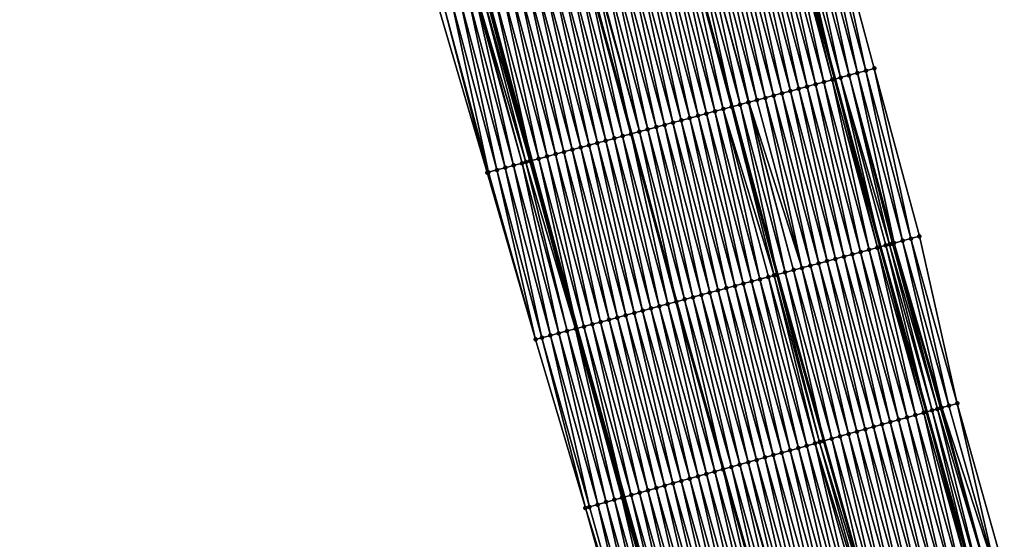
# Model space of a CAD drawing. Header units: feet. Extents: x 2010743 to 2022806, y 818705 to 837694.
# Tile 248 of 256: x 2011627 to 2011741, y 826744 to 826804. Entities that reach past the tile are written whole.
import ezdxf

# ---------------------------------------------------------------- set-up
doc = ezdxf.new("R2010")
doc.units = ezdxf.units.FT
doc.header["$MEASUREMENT"] = 0
for name, color, linetype, lineweight in [('EP_Travel Lane', 172, 'Continuous', 53), ('Road Shots', 141, 'Continuous', 100), ('STRIPING', 60, 'Continuous', 53)]:
    doc.layers.add(name, color=color, linetype=linetype, lineweight=lineweight)
doc.layers.add('I-77-MM17-21_NB-Surface-Border', color=7, linetype='Continuous')
doc.layers.add('I-77-MM17-21_NB-Surface-TIN', color=7, linetype='Continuous')

msp = doc.modelspace()

# ---------------------------------------------------------------- linework, layer by layer
at = {"layer": 'EP_Travel Lane'}
for points in [[(2011629.94, 827185.01, 307.61), (2011633.74, 827165.37, 307.69), (2011637.66, 827146.16, 307.79), (2011641.8, 827126.59, 307.88), (2011645.95, 827107.03, 307.95), (2011650.09, 827087.46, 308.01), (2011654.34, 827068.21, 308.07), (2011658.75, 827048.7, 308.17), (2011663.17, 827029.19, 308.3), (2011667.58, 827009.68, 308.41), (2011672.07, 826990.5, 308.54), (2011676.72, 826971.05, 308.69), (2011681.37, 826951.6, 308.81), (2011686.03, 826932.15, 308.94), (2011690.77, 826913.03, 309.07), (2011695.68, 826893.65, 309.21), (2011700.6, 826874.26, 309.3), (2011705.52, 826854.87, 309.43), (2011710.61, 826835.87, 309.57), (2011715.81, 826816.56, 309.72), (2011721, 826797.24, 309.9), (2011726.2, 826777.93, 310.08), (2011731.54, 826758.93, 310.23), (2011736.96, 826739.68, 310.43)], [(2011632.29, 827001.75, 309.82), (2011636.89, 826982.09, 309.95), (2011641.54, 826962.64, 310.07), (2011646.2, 826943.19, 310.18), (2011650.85, 826923.74, 310.3), (2011655.71, 826904.15, 310.45), (2011660.63, 826884.77, 310.59), (2011665.54, 826865.38, 310.73), (2011670.46, 826845.99, 310.89), (2011675.68, 826826.48, 311.01), (2011680.88, 826807.17, 311.16), (2011686.07, 826787.86, 311.32), (2011691.27, 826768.54, 311.48), (2011696.72, 826749.13, 311.62), (2011702.14, 826729.88, 311.83)]]:
    msp.add_polyline3d(points, dxfattribs=at)
at = {"layer": 'I-77-MM17-21_NB-Surface-Border', "color": 3, "linetype": 'Continuous', "lineweight": -3}
for points in [[(2011634.61, 827185.91, 307.44), (2011638.41, 827166.28, 307.5), (2011643.3, 827147.35, 307.57), (2011647.44, 827127.79, 307.65), (2011651.59, 827108.22, 307.73), (2011655.73, 827088.65, 307.83), (2011659.95, 827069.47, 307.93), (2011663.37, 827049.74, 308.04), (2011667.76, 827030.22, 308.13), (2011670.2, 827010.27, 308.3), (2011675.64, 826991.36, 308.42), (2011680.3, 826971.91, 308.56), (2011685.93, 826952.69, 308.62), (2011690.58, 826933.24, 308.74), (2011695.31, 826914.18, 308.85), (2011701.2, 826895.04, 308.97), (2011706.11, 826875.66, 309.06), (2011711.03, 826856.27, 309.2), (2011716.1, 826837.34, 309.37), (2011720.33, 826817.77, 309.54), (2011725.53, 826798.46, 309.73), (2011730.72, 826779.15, 309.93), (2011735.08, 826759.92, 310.12), (2011740.5, 826740.68, 310.33)], [(2011697.64, 826728.62, 312.03), (2011692.26, 826747.88, 311.82), (2011686.54, 826767.27, 311.69), (2011680.97, 826786.48, 311.53), (2011675.31, 826805.67, 311.4), (2011670.05, 826824.97, 311.27), (2011664.92, 826844.59, 311.15), (2011659.98, 826863.97, 311.01), (2011655.05, 826883.35, 310.87), (2011650.13, 826902.74, 310.72), (2011645.48, 826922.46, 310.56), (2011640.65, 826941.87, 310.4), (2011636.04, 826961.33, 310.27), (2011631.3, 826980.76, 310.15), (2011627.13, 827000.59, 310)]]:
    msp.add_polyline3d(points, dxfattribs=at)
at = {"layer": 'I-77-MM17-21_NB-Surface-TIN', "color": 128, "linetype": 'Continuous', "lineweight": -3}
for points in [[(2011724.56, 826798.2, 309.77), (2011720.33, 826817.77, 309.54), (2011719.36, 826817.51, 309.58)], [(2011724.56, 826798.2, 309.77), (2011725.53, 826798.46, 309.73), (2011720.33, 826817.77, 309.54)], [(2011720.7, 826797.16, 309.91), (2011715.81, 826816.56, 309.72), (2011715.5, 826816.47, 309.73)], [(2011716.47, 826816.73, 309.7), (2011715.81, 826816.56, 309.72), (2011721, 826797.24, 309.9)], [(2011720.7, 826797.16, 309.91), (2011721, 826797.24, 309.9), (2011715.81, 826816.56, 309.72)], [(2011721.66, 826797.42, 309.88), (2011717.43, 826816.99, 309.67), (2011716.47, 826816.73, 309.7)], [(2011721.66, 826797.42, 309.88), (2011716.47, 826816.73, 309.7), (2011721, 826797.24, 309.9)], [(2011722.63, 826797.68, 309.84), (2011718.4, 826817.25, 309.63), (2011717.43, 826816.99, 309.67)], [(2011721.66, 826797.42, 309.88), (2011722.63, 826797.68, 309.84), (2011717.43, 826816.99, 309.67)], [(2011723.59, 826797.94, 309.81), (2011719.36, 826817.51, 309.58), (2011718.4, 826817.25, 309.63)], [(2011722.63, 826797.68, 309.84), (2011723.59, 826797.94, 309.81), (2011718.4, 826817.25, 309.63)], [(2011723.59, 826797.94, 309.81), (2011724.56, 826798.2, 309.77), (2011719.36, 826817.51, 309.58)], [(2011715.87, 826795.86, 310.1), (2011711.64, 826815.44, 309.9), (2011710.67, 826815.18, 309.93)], [(2011716.83, 826796.12, 310.07), (2011712.6, 826815.69, 309.86), (2011711.64, 826815.44, 309.9)], [(2011715.87, 826795.86, 310.1), (2011716.83, 826796.12, 310.07), (2011711.64, 826815.44, 309.9)], [(2011717.8, 826796.38, 310.03), (2011713.57, 826815.95, 309.82), (2011712.6, 826815.69, 309.86)], [(2011716.83, 826796.12, 310.07), (2011717.8, 826796.38, 310.03), (2011712.6, 826815.69, 309.86)], [(2011718.77, 826796.64, 309.99), (2011714.54, 826816.21, 309.78), (2011713.57, 826815.95, 309.82)], [(2011717.8, 826796.38, 310.03), (2011718.77, 826796.64, 309.99), (2011713.57, 826815.95, 309.82)], [(2011719.73, 826796.9, 309.95), (2011715.5, 826816.47, 309.73), (2011714.54, 826816.21, 309.78)], [(2011718.77, 826796.64, 309.99), (2011719.73, 826796.9, 309.95), (2011714.54, 826816.21, 309.78)], [(2011719.73, 826796.9, 309.95), (2011720.7, 826797.16, 309.91), (2011715.5, 826816.47, 309.73)], [(2011712.01, 826794.82, 310.25), (2011707.78, 826814.4, 310.05), (2011706.81, 826814.14, 310.09)], [(2011712.97, 826795.08, 310.21), (2011708.74, 826814.66, 310.01), (2011707.78, 826814.4, 310.05)], [(2011712.01, 826794.82, 310.25), (2011712.97, 826795.08, 310.21), (2011707.78, 826814.4, 310.05)], [(2011713.94, 826795.34, 310.17), (2011709.71, 826814.92, 309.97), (2011708.74, 826814.66, 310.01)], [(2011712.97, 826795.08, 310.21), (2011713.94, 826795.34, 310.17), (2011708.74, 826814.66, 310.01)], [(2011714.9, 826795.6, 310.14), (2011710.67, 826815.18, 309.93), (2011709.71, 826814.92, 309.97)], [(2011713.94, 826795.34, 310.17), (2011714.9, 826795.6, 310.14), (2011709.71, 826814.92, 309.97)], [(2011714.9, 826795.6, 310.14), (2011715.87, 826795.86, 310.1), (2011710.67, 826815.18, 309.93)], [(2011707.18, 826793.53, 310.45), (2011702.95, 826813.1, 310.26), (2011701.98, 826812.84, 310.3)], [(2011708.14, 826793.79, 310.41), (2011703.91, 826813.36, 310.22), (2011702.95, 826813.1, 310.26)], [(2011707.18, 826793.53, 310.45), (2011708.14, 826793.79, 310.41), (2011702.95, 826813.1, 310.26)], [(2011709.11, 826794.05, 310.37), (2011703.95, 826813.37, 310.21), (2011703.91, 826813.36, 310.22)], [(2011708.14, 826793.79, 310.41), (2011709.11, 826794.05, 310.37), (2011703.91, 826813.36, 310.22)], [(2011704.88, 826813.62, 310.18), (2011703.95, 826813.37, 310.21), (2011709.15, 826794.06, 310.37)], [(2011709.11, 826794.05, 310.37), (2011709.15, 826794.06, 310.37), (2011703.95, 826813.37, 310.21)], [(2011710.07, 826794.31, 310.33), (2011705.84, 826813.88, 310.13), (2011704.88, 826813.62, 310.18)], [(2011710.07, 826794.31, 310.33), (2011704.88, 826813.62, 310.18), (2011709.15, 826794.06, 310.37)], [(2011711.08, 826794.58, 310.29), (2011706.81, 826814.14, 310.09), (2011705.84, 826813.88, 310.13)], [(2011710.07, 826794.31, 310.33), (2011711.04, 826794.57, 310.29), (2011705.84, 826813.88, 310.13)], [(2011711.04, 826794.57, 310.29), (2011711.08, 826794.58, 310.29), (2011705.84, 826813.88, 310.13)], [(2011711.08, 826794.58, 310.29), (2011712.01, 826794.82, 310.25), (2011706.81, 826814.14, 310.09)], [(2011703.31, 826792.49, 310.61), (2011699.08, 826812.06, 310.42), (2011698.12, 826811.8, 310.46)], [(2011704.28, 826792.75, 310.57), (2011700.05, 826812.32, 310.38), (2011699.08, 826812.06, 310.42)], [(2011703.31, 826792.49, 310.61), (2011704.28, 826792.75, 310.57), (2011699.08, 826812.06, 310.42)], [(2011705.25, 826793.01, 310.53), (2011701.02, 826812.58, 310.34), (2011700.05, 826812.32, 310.38)], [(2011704.28, 826792.75, 310.57), (2011705.25, 826793.01, 310.53), (2011700.05, 826812.32, 310.38)], [(2011706.21, 826793.27, 310.49), (2011701.98, 826812.84, 310.3), (2011701.02, 826812.58, 310.34)], [(2011705.25, 826793.01, 310.53), (2011706.21, 826793.27, 310.49), (2011701.02, 826812.58, 310.34)], [(2011706.21, 826793.27, 310.49), (2011707.18, 826793.53, 310.45), (2011701.98, 826812.84, 310.3)], [(2011699.45, 826791.45, 310.77), (2011695.22, 826811.02, 310.58), (2011694.26, 826810.76, 310.62)], [(2011700.42, 826791.71, 310.72), (2011696.19, 826811.28, 310.54), (2011695.22, 826811.02, 310.58)], [(2011699.45, 826791.45, 310.77), (2011700.42, 826791.71, 310.72), (2011695.22, 826811.02, 310.58)], [(2011701.38, 826791.97, 310.68), (2011697.15, 826811.54, 310.5), (2011696.19, 826811.28, 310.54)], [(2011700.42, 826791.71, 310.72), (2011701.38, 826791.97, 310.68), (2011696.19, 826811.28, 310.54)], [(2011702.35, 826792.23, 310.65), (2011698.12, 826811.8, 310.46), (2011697.15, 826811.54, 310.5)], [(2011701.38, 826791.97, 310.68), (2011702.35, 826792.23, 310.65), (2011697.15, 826811.54, 310.5)], [(2011702.35, 826792.23, 310.65), (2011703.31, 826792.49, 310.61), (2011698.12, 826811.8, 310.46)], [(2011694.62, 826790.15, 310.97), (2011690.39, 826809.73, 310.78), (2011689.43, 826809.47, 310.82)], [(2011695.59, 826790.41, 310.93), (2011691.36, 826809.98, 310.74), (2011690.39, 826809.73, 310.78)], [(2011694.62, 826790.15, 310.97), (2011695.59, 826790.41, 310.93), (2011690.39, 826809.73, 310.78)], [(2011696.55, 826790.67, 310.9), (2011692.32, 826810.24, 310.7), (2011691.36, 826809.98, 310.74)], [(2011695.59, 826790.41, 310.93), (2011696.55, 826790.67, 310.9), (2011691.36, 826809.98, 310.74)], [(2011693.16, 826810.47, 310.68), (2011692.32, 826810.24, 310.7), (2011697.52, 826790.93, 310.86)], [(2011696.55, 826790.67, 310.9), (2011697.52, 826790.93, 310.86), (2011692.32, 826810.24, 310.7)], [(2011698.49, 826791.19, 310.82), (2011693.29, 826810.5, 310.67), (2011693.16, 826810.47, 310.68)], [(2011698.49, 826791.19, 310.82), (2011693.16, 826810.47, 310.68), (2011697.52, 826790.93, 310.86)], [(2011698.49, 826791.19, 310.82), (2011694.26, 826810.76, 310.62), (2011693.29, 826810.5, 310.67)], [(2011698.49, 826791.19, 310.82), (2011699.45, 826791.45, 310.77), (2011694.26, 826810.76, 310.62)], [(2011690.76, 826789.12, 311.13), (2011686.53, 826808.69, 310.94), (2011685.56, 826808.43, 310.98)], [(2011691.73, 826789.37, 311.09), (2011687.5, 826808.95, 310.9), (2011686.53, 826808.69, 310.94)], [(2011690.76, 826789.12, 311.13), (2011691.73, 826789.37, 311.09), (2011686.53, 826808.69, 310.94)], [(2011692.69, 826789.63, 311.05), (2011688.46, 826809.21, 310.86), (2011687.5, 826808.95, 310.9)], [(2011691.73, 826789.37, 311.09), (2011692.69, 826789.63, 311.05), (2011687.5, 826808.95, 310.9)], [(2011693.66, 826789.89, 311.02), (2011689.43, 826809.47, 310.82), (2011688.46, 826809.21, 310.86)], [(2011692.69, 826789.63, 311.05), (2011693.66, 826789.89, 311.02), (2011688.46, 826809.21, 310.86)], [(2011693.66, 826789.89, 311.02), (2011694.62, 826790.15, 310.97), (2011689.43, 826809.47, 310.82)], [(2011686.9, 826788.08, 311.29), (2011682.67, 826807.65, 311.1), (2011681.7, 826807.39, 311.13)], [(2011687.86, 826788.34, 311.25), (2011683.63, 826807.91, 311.06), (2011682.67, 826807.65, 311.1)], [(2011686.9, 826788.08, 311.29), (2011687.86, 826788.34, 311.25), (2011682.67, 826807.65, 311.1)], [(2011688.83, 826788.6, 311.21), (2011684.6, 826808.17, 311.02), (2011683.63, 826807.91, 311.06)], [(2011687.86, 826788.34, 311.25), (2011688.83, 826788.6, 311.21), (2011683.63, 826807.91, 311.06)], [(2011689.79, 826788.86, 311.17), (2011685.56, 826808.43, 310.98), (2011684.6, 826808.17, 311.02)], [(2011688.83, 826788.6, 311.21), (2011689.79, 826788.86, 311.17), (2011684.6, 826808.17, 311.02)], [(2011689.79, 826788.86, 311.17), (2011690.76, 826789.12, 311.13), (2011685.56, 826808.43, 310.98)], [(2011682.07, 826786.78, 311.49), (2011677.84, 826806.35, 311.3), (2011676.87, 826806.09, 311.34)], [(2011683.03, 826787.04, 311.46), (2011678.8, 826806.61, 311.26), (2011677.84, 826806.35, 311.3)], [(2011682.07, 826786.78, 311.49), (2011683.03, 826787.04, 311.46), (2011677.84, 826806.35, 311.3)], [(2011684, 826787.3, 311.41), (2011679.62, 826806.83, 311.23), (2011678.8, 826806.61, 311.26)], [(2011683.03, 826787.04, 311.46), (2011684, 826787.3, 311.41), (2011678.8, 826806.61, 311.26)], [(2011684.97, 826787.56, 311.38), (2011679.77, 826806.87, 311.23), (2011679.62, 826806.83, 311.23)], [(2011684, 826787.3, 311.41), (2011684.97, 826787.56, 311.38), (2011679.62, 826806.83, 311.23)], [(2011685.41, 826787.68, 311.36), (2011680.43, 826807.05, 311.19), (2011679.77, 826806.87, 311.23)], [(2011684.97, 826787.56, 311.38), (2011685.41, 826787.68, 311.36), (2011679.77, 826806.87, 311.23)], [(2011685.87, 826787.8, 311.33), (2011680.74, 826807.13, 311.17), (2011680.43, 826807.05, 311.19)], [(2011685.41, 826787.68, 311.36), (2011685.87, 826787.8, 311.33), (2011680.43, 826807.05, 311.19)], [(2011685.93, 826787.82, 311.32), (2011680.76, 826807.14, 311.16), (2011680.74, 826807.13, 311.17)], [(2011685.87, 826787.8, 311.33), (2011685.93, 826787.82, 311.32), (2011680.74, 826807.13, 311.17)], [(2011680.76, 826807.14, 311.16), (2011686.07, 826787.86, 311.32), (2011680.88, 826807.17, 311.16)], [(2011685.93, 826787.82, 311.32), (2011686.07, 826787.86, 311.32), (2011680.76, 826807.14, 311.16)], [(2011681.7, 826807.39, 311.13), (2011680.88, 826807.17, 311.16), (2011686.07, 826787.86, 311.32)], [(2011686.9, 826788.08, 311.29), (2011681.7, 826807.39, 311.13), (2011686.07, 826787.86, 311.32)], [(2011680.97, 826786.48, 311.53), (2011675.91, 826805.83, 311.37), (2011675.31, 826805.67, 311.4)], [(2011681.1, 826786.52, 311.53), (2011676.87, 826806.09, 311.34), (2011675.91, 826805.83, 311.37)], [(2011681.1, 826786.52, 311.53), (2011675.91, 826805.83, 311.37), (2011680.97, 826786.48, 311.53)], [(2011681.1, 826786.52, 311.53), (2011682.07, 826786.78, 311.49), (2011676.87, 826806.09, 311.34)], [(2011729.76, 826778.89, 309.97), (2011725.53, 826798.46, 309.73), (2011724.56, 826798.2, 309.77)], [(2011729.76, 826778.89, 309.97), (2011730.72, 826779.15, 309.93), (2011725.53, 826798.46, 309.73)], [(2011725.89, 826777.85, 310.09), (2011721, 826797.24, 309.9), (2011720.7, 826797.16, 309.91)], [(2011721.66, 826797.42, 309.88), (2011721, 826797.24, 309.9), (2011726.2, 826777.93, 310.08)], [(2011725.89, 826777.85, 310.09), (2011726.2, 826777.93, 310.08), (2011721, 826797.24, 309.9)], [(2011727.29, 826778.22, 310.06), (2011722.63, 826797.68, 309.84), (2011721.66, 826797.42, 309.88)], [(2011726.86, 826778.11, 310.07), (2011721.66, 826797.42, 309.88), (2011726.2, 826777.93, 310.08)], [(2011726.86, 826778.11, 310.07), (2011727.29, 826778.22, 310.06), (2011721.66, 826797.42, 309.88)], [(2011727.82, 826778.37, 310.05), (2011723.59, 826797.94, 309.81), (2011722.63, 826797.68, 309.84)], [(2011727.29, 826778.22, 310.06), (2011727.62, 826778.31, 310.06), (2011722.63, 826797.68, 309.84)], [(2011727.62, 826778.31, 310.06), (2011727.82, 826778.37, 310.05), (2011722.63, 826797.68, 309.84)], [(2011728.79, 826778.63, 310.01), (2011724.56, 826798.2, 309.77), (2011723.59, 826797.94, 309.81)], [(2011727.82, 826778.37, 310.05), (2011728.79, 826778.63, 310.01), (2011723.59, 826797.94, 309.81)], [(2011728.79, 826778.63, 310.01), (2011729.76, 826778.89, 309.97), (2011724.56, 826798.2, 309.77)], [(2011721.06, 826776.55, 310.28), (2011716.83, 826796.12, 310.07), (2011715.87, 826795.86, 310.1)], [(2011722.03, 826776.81, 310.24), (2011717.8, 826796.38, 310.03), (2011716.83, 826796.12, 310.07)], [(2011721.06, 826776.55, 310.28), (2011722.03, 826776.81, 310.24), (2011716.83, 826796.12, 310.07)], [(2011723, 826777.07, 310.2), (2011718.77, 826796.64, 309.99), (2011717.8, 826796.38, 310.03)], [(2011722.03, 826776.81, 310.24), (2011723, 826777.07, 310.2), (2011717.8, 826796.38, 310.03)], [(2011723.96, 826777.33, 310.16), (2011719.73, 826796.9, 309.95), (2011718.77, 826796.64, 309.99)], [(2011723, 826777.07, 310.2), (2011723.96, 826777.33, 310.16), (2011718.77, 826796.64, 309.99)], [(2011724.93, 826777.59, 310.12), (2011720.7, 826797.16, 309.91), (2011719.73, 826796.9, 309.95)], [(2011723.96, 826777.33, 310.16), (2011724.93, 826777.59, 310.12), (2011719.73, 826796.9, 309.95)], [(2011724.93, 826777.59, 310.12), (2011725.89, 826777.85, 310.09), (2011720.7, 826797.16, 309.91)], [(2011717.2, 826775.51, 310.43), (2011712.97, 826795.08, 310.21), (2011712.01, 826794.82, 310.25)], [(2011718.17, 826775.77, 310.39), (2011713.94, 826795.34, 310.17), (2011712.97, 826795.08, 310.21)], [(2011717.2, 826775.51, 310.43), (2011718.17, 826775.77, 310.39), (2011712.97, 826795.08, 310.21)], [(2011719.13, 826776.03, 310.35), (2011714.9, 826795.6, 310.14), (2011713.94, 826795.34, 310.17)], [(2011718.17, 826775.77, 310.39), (2011719.13, 826776.03, 310.35), (2011713.94, 826795.34, 310.17)], [(2011720.1, 826776.29, 310.31), (2011715.87, 826795.86, 310.1), (2011714.9, 826795.6, 310.14)], [(2011719.13, 826776.03, 310.35), (2011720.1, 826776.29, 310.31), (2011714.9, 826795.6, 310.14)], [(2011720.1, 826776.29, 310.31), (2011721.06, 826776.55, 310.28), (2011715.87, 826795.86, 310.1)], [(2011713.99, 826774.65, 310.55), (2011709.11, 826794.05, 310.37), (2011708.14, 826793.79, 310.41)], [(2011714.3, 826774.73, 310.54), (2011709.15, 826794.06, 310.37), (2011709.11, 826794.05, 310.37)], [(2011713.99, 826774.65, 310.55), (2011714.3, 826774.73, 310.54), (2011709.11, 826794.05, 310.37)], [(2011710.07, 826794.31, 310.33), (2011709.15, 826794.06, 310.37), (2011714.34, 826774.74, 310.54)], [(2011714.3, 826774.73, 310.54), (2011714.34, 826774.74, 310.54), (2011709.15, 826794.06, 310.37)], [(2011715.27, 826774.99, 310.51), (2011711.04, 826794.57, 310.29), (2011710.07, 826794.31, 310.33)], [(2011715.27, 826774.99, 310.51), (2011710.07, 826794.31, 310.33), (2011714.34, 826774.74, 310.54)], [(2011716.24, 826775.25, 310.47), (2011711.08, 826794.58, 310.29), (2011711.04, 826794.57, 310.29)], [(2011715.27, 826774.99, 310.51), (2011716.24, 826775.25, 310.47), (2011711.04, 826794.57, 310.29)], [(2011717.2, 826775.51, 310.43), (2011712.01, 826794.82, 310.25), (2011711.08, 826794.58, 310.29)], [(2011716.24, 826775.25, 310.47), (2011717.2, 826775.51, 310.43), (2011711.08, 826794.58, 310.29)], [(2011708.51, 826773.18, 310.78), (2011704.28, 826792.75, 310.57), (2011703.31, 826792.49, 310.61)], [(2011709.48, 826773.44, 310.74), (2011705.25, 826793.01, 310.53), (2011704.28, 826792.75, 310.57)], [(2011708.51, 826773.18, 310.78), (2011709.48, 826773.44, 310.74), (2011704.28, 826792.75, 310.57)], [(2011710.44, 826773.7, 310.7), (2011706.21, 826793.27, 310.49), (2011705.25, 826793.01, 310.53)], [(2011709.48, 826773.44, 310.74), (2011710.44, 826773.7, 310.7), (2011705.25, 826793.01, 310.53)], [(2011711.41, 826773.96, 310.66), (2011707.18, 826793.53, 310.45), (2011706.21, 826793.27, 310.49)], [(2011710.44, 826773.7, 310.7), (2011711.41, 826773.96, 310.66), (2011706.21, 826793.27, 310.49)], [(2011712.37, 826774.21, 310.62), (2011708.14, 826793.79, 310.41), (2011707.18, 826793.53, 310.45)], [(2011711.41, 826773.96, 310.66), (2011712.37, 826774.21, 310.62), (2011707.18, 826793.53, 310.45)], [(2011712.37, 826774.21, 310.62), (2011713.34, 826774.47, 310.58), (2011708.14, 826793.79, 310.41)], [(2011713.34, 826774.47, 310.58), (2011713.99, 826774.65, 310.55), (2011708.14, 826793.79, 310.41)], [(2011704.65, 826772.14, 310.94), (2011700.42, 826791.71, 310.72), (2011699.45, 826791.45, 310.77)], [(2011705.61, 826772.4, 310.89), (2011701.38, 826791.97, 310.68), (2011700.42, 826791.71, 310.72)], [(2011704.65, 826772.14, 310.94), (2011705.61, 826772.4, 310.89), (2011700.42, 826791.71, 310.72)], [(2011706.58, 826772.66, 310.85), (2011702.35, 826792.23, 310.65), (2011701.38, 826791.97, 310.68)], [(2011705.61, 826772.4, 310.89), (2011706.58, 826772.66, 310.85), (2011701.38, 826791.97, 310.68)], [(2011707.54, 826772.92, 310.81), (2011703.31, 826792.49, 310.61), (2011702.35, 826792.23, 310.65)], [(2011706.58, 826772.66, 310.85), (2011707.54, 826772.92, 310.81), (2011702.35, 826792.23, 310.65)], [(2011707.54, 826772.92, 310.81), (2011708.51, 826773.18, 310.78), (2011703.31, 826792.49, 310.61)], [(2011700.78, 826771.1, 311.1), (2011696.55, 826790.67, 310.9), (2011695.59, 826790.41, 310.93)], [(2011701.75, 826771.36, 311.06), (2011697.52, 826790.93, 310.86), (2011696.55, 826790.67, 310.9)], [(2011700.78, 826771.1, 311.1), (2011701.75, 826771.36, 311.06), (2011696.55, 826790.67, 310.9)], [(2011698.49, 826791.19, 310.82), (2011697.52, 826790.93, 310.86), (2011702.72, 826771.62, 311.02)], [(2011701.75, 826771.36, 311.06), (2011702.72, 826771.62, 311.02), (2011697.52, 826790.93, 310.86)], [(2011703.68, 826771.88, 310.98), (2011699.45, 826791.45, 310.77), (2011698.49, 826791.19, 310.82)], [(2011703.68, 826771.88, 310.98), (2011698.49, 826791.19, 310.82), (2011702.72, 826771.62, 311.02)], [(2011703.68, 826771.88, 310.98), (2011704.65, 826772.14, 310.94), (2011699.45, 826791.45, 310.77)], [(2011695.96, 826769.8, 311.29), (2011691.73, 826789.37, 311.09), (2011690.76, 826789.12, 311.13)], [(2011696.92, 826770.06, 311.25), (2011692.69, 826789.63, 311.05), (2011691.73, 826789.37, 311.09)], [(2011695.96, 826769.8, 311.29), (2011696.92, 826770.06, 311.25), (2011691.73, 826789.37, 311.09)], [(2011697.89, 826770.32, 311.22), (2011693.66, 826789.89, 311.02), (2011692.69, 826789.63, 311.05)], [(2011696.92, 826770.06, 311.25), (2011697.89, 826770.32, 311.22), (2011692.69, 826789.63, 311.05)], [(2011698.85, 826770.58, 311.18), (2011694.62, 826790.15, 310.97), (2011693.66, 826789.89, 311.02)], [(2011697.89, 826770.32, 311.22), (2011698.85, 826770.58, 311.18), (2011693.66, 826789.89, 311.02)], [(2011699.82, 826770.84, 311.14), (2011695.59, 826790.41, 310.93), (2011694.62, 826790.15, 310.97)], [(2011698.85, 826770.58, 311.18), (2011699.82, 826770.84, 311.14), (2011694.62, 826790.15, 310.97)], [(2011699.82, 826770.84, 311.14), (2011700.78, 826771.1, 311.1), (2011695.59, 826790.41, 310.93)], [(2011692.09, 826768.76, 311.45), (2011687.86, 826788.34, 311.25), (2011686.9, 826788.08, 311.29)], [(2011693.06, 826769.02, 311.41), (2011688.83, 826788.6, 311.21), (2011687.86, 826788.34, 311.25)], [(2011692.09, 826768.76, 311.45), (2011693.06, 826769.02, 311.41), (2011687.86, 826788.34, 311.25)], [(2011694.02, 826769.28, 311.37), (2011689.79, 826788.86, 311.17), (2011688.83, 826788.6, 311.21)], [(2011693.06, 826769.02, 311.41), (2011694.02, 826769.28, 311.37), (2011688.83, 826788.6, 311.21)], [(2011694.99, 826769.54, 311.33), (2011690.76, 826789.12, 311.13), (2011689.79, 826788.86, 311.17)], [(2011694.02, 826769.28, 311.37), (2011694.99, 826769.54, 311.33), (2011689.79, 826788.86, 311.17)], [(2011694.99, 826769.54, 311.33), (2011695.96, 826769.8, 311.29), (2011690.76, 826789.12, 311.13)], [(2011687.26, 826767.47, 311.66), (2011683.03, 826787.04, 311.46), (2011682.07, 826786.78, 311.49)], [(2011688.23, 826767.73, 311.62), (2011684, 826787.3, 311.41), (2011683.03, 826787.04, 311.46)], [(2011687.26, 826767.47, 311.66), (2011688.23, 826767.73, 311.62), (2011683.03, 826787.04, 311.46)], [(2011689.2, 826767.99, 311.58), (2011684.97, 826787.56, 311.38), (2011684, 826787.3, 311.41)], [(2011688.23, 826767.73, 311.62), (2011689.2, 826767.99, 311.58), (2011684, 826787.3, 311.41)], [(2011690.16, 826768.25, 311.54), (2011685.41, 826787.68, 311.36), (2011684.97, 826787.56, 311.38)], [(2011689.2, 826767.99, 311.58), (2011690.16, 826768.25, 311.54), (2011684.97, 826787.56, 311.38)], [(2011691.13, 826768.5, 311.49), (2011685.87, 826787.8, 311.33), (2011685.41, 826787.68, 311.36)], [(2011690.16, 826768.25, 311.54), (2011691.13, 826768.5, 311.49), (2011685.41, 826787.68, 311.36)], [(2011691.13, 826768.5, 311.49), (2011685.93, 826787.82, 311.32), (2011685.87, 826787.8, 311.33)], [(2011691.19, 826768.52, 311.49), (2011686.07, 826787.86, 311.32), (2011685.93, 826787.82, 311.32)], [(2011691.13, 826768.5, 311.49), (2011691.19, 826768.52, 311.49), (2011685.93, 826787.82, 311.32)], [(2011686.9, 826788.08, 311.29), (2011686.07, 826787.86, 311.32), (2011691.27, 826768.54, 311.48)], [(2011691.19, 826768.52, 311.49), (2011691.27, 826768.54, 311.48), (2011686.07, 826787.86, 311.32)], [(2011692.09, 826768.76, 311.45), (2011686.9, 826788.08, 311.29), (2011691.27, 826768.54, 311.48)], [(2011686.54, 826767.27, 311.69), (2011681.1, 826786.52, 311.53), (2011680.97, 826786.48, 311.53)], [(2011686.54, 826767.27, 311.69), (2011682.07, 826786.78, 311.49), (2011681.1, 826786.52, 311.53)], [(2011687.26, 826767.47, 311.66), (2011682.07, 826786.78, 311.49), (2011686.54, 826767.27, 311.69)], [(2011735.08, 826759.92, 310.12), (2011730.72, 826779.15, 309.93), (2011729.76, 826778.89, 309.97)], [(2011726.86, 826778.11, 310.07), (2011726.2, 826777.93, 310.08), (2011731.54, 826758.93, 310.23)], [(2011732.19, 826759.11, 310.21), (2011727.29, 826778.22, 310.06), (2011726.86, 826778.11, 310.07)], [(2011732.19, 826759.11, 310.21), (2011726.86, 826778.11, 310.07), (2011731.54, 826758.93, 310.23)], [(2011732.81, 826759.29, 310.2), (2011727.62, 826778.31, 310.06), (2011727.29, 826778.22, 310.06)], [(2011732.19, 826759.11, 310.21), (2011732.81, 826759.29, 310.2), (2011727.29, 826778.22, 310.06)], [(2011732.81, 826759.29, 310.2), (2011727.82, 826778.37, 310.05), (2011727.62, 826778.31, 310.06)], [(2011733.31, 826759.43, 310.19), (2011728.79, 826778.63, 310.01), (2011727.82, 826778.37, 310.05)], [(2011732.81, 826759.29, 310.2), (2011733.16, 826759.38, 310.2), (2011727.82, 826778.37, 310.05)], [(2011733.16, 826759.38, 310.2), (2011733.31, 826759.43, 310.19), (2011727.82, 826778.37, 310.05)], [(2011734.12, 826759.65, 310.16), (2011729.76, 826778.89, 309.97), (2011728.79, 826778.63, 310.01)], [(2011733.31, 826759.43, 310.19), (2011734.12, 826759.65, 310.16), (2011728.79, 826778.63, 310.01)], [(2011734.12, 826759.65, 310.16), (2011735.08, 826759.92, 310.12), (2011729.76, 826778.89, 309.97)], [(2011727.38, 826757.76, 310.39), (2011723, 826777.07, 310.2), (2011722.03, 826776.81, 310.24)], [(2011728.34, 826758.03, 310.35), (2011723.96, 826777.33, 310.16), (2011723, 826777.07, 310.2)], [(2011727.38, 826757.76, 310.39), (2011728.34, 826758.03, 310.35), (2011723, 826777.07, 310.2)], [(2011729.31, 826758.3, 310.31), (2011724.93, 826777.59, 310.12), (2011723.96, 826777.33, 310.16)], [(2011728.34, 826758.03, 310.35), (2011729.31, 826758.3, 310.31), (2011723.96, 826777.33, 310.16)], [(2011730.27, 826758.57, 310.27), (2011725.89, 826777.85, 310.09), (2011724.93, 826777.59, 310.12)], [(2011729.31, 826758.3, 310.31), (2011730.27, 826758.57, 310.27), (2011724.93, 826777.59, 310.12)], [(2011731.23, 826758.84, 310.23), (2011726.2, 826777.93, 310.08), (2011725.89, 826777.85, 310.09)], [(2011730.27, 826758.57, 310.27), (2011731.23, 826758.84, 310.23), (2011725.89, 826777.85, 310.09)], [(2011731.23, 826758.84, 310.23), (2011731.54, 826758.93, 310.23), (2011726.2, 826777.93, 310.08)], [(2011722.57, 826756.4, 310.57), (2011718.17, 826775.77, 310.39), (2011717.2, 826775.51, 310.43)], [(2011723.53, 826756.67, 310.53), (2011719.13, 826776.03, 310.35), (2011718.17, 826775.77, 310.39)], [(2011722.57, 826756.4, 310.57), (2011723.53, 826756.67, 310.53), (2011718.17, 826775.77, 310.39)], [(2011724.49, 826756.95, 310.49), (2011720.1, 826776.29, 310.31), (2011719.13, 826776.03, 310.35)], [(2011723.53, 826756.67, 310.53), (2011724.49, 826756.95, 310.49), (2011719.13, 826776.03, 310.35)], [(2011725.45, 826757.22, 310.46), (2011721.06, 826776.55, 310.28), (2011720.1, 826776.29, 310.31)], [(2011724.49, 826756.95, 310.49), (2011725.45, 826757.22, 310.46), (2011720.1, 826776.29, 310.31)], [(2011726.42, 826757.49, 310.42), (2011722.03, 826776.81, 310.24), (2011721.06, 826776.55, 310.28)], [(2011725.45, 826757.22, 310.46), (2011726.42, 826757.49, 310.42), (2011721.06, 826776.55, 310.28)], [(2011726.42, 826757.49, 310.42), (2011727.38, 826757.76, 310.39), (2011722.03, 826776.81, 310.24)], [(2011718.72, 826755.32, 310.71), (2011713.99, 826774.65, 310.55), (2011713.34, 826774.47, 310.58)], [(2011719.24, 826755.47, 310.69), (2011714.3, 826774.73, 310.54), (2011713.99, 826774.65, 310.55)], [(2011718.72, 826755.32, 310.71), (2011719.24, 826755.47, 310.69), (2011713.99, 826774.65, 310.55)], [(2011719.68, 826755.59, 310.68), (2011714.34, 826774.74, 310.54), (2011714.3, 826774.73, 310.54)], [(2011719.24, 826755.47, 310.69), (2011719.68, 826755.59, 310.68), (2011714.3, 826774.73, 310.54)], [(2011715.27, 826774.99, 310.51), (2011714.34, 826774.74, 310.54), (2011719.72, 826755.6, 310.67)], [(2011719.68, 826755.59, 310.68), (2011719.72, 826755.6, 310.67), (2011714.34, 826774.74, 310.54)], [(2011720.64, 826755.86, 310.64), (2011716.24, 826775.25, 310.47), (2011715.27, 826774.99, 310.51)], [(2011720.64, 826755.86, 310.64), (2011715.27, 826774.99, 310.51), (2011719.72, 826755.6, 310.67)], [(2011721.6, 826756.13, 310.6), (2011717.2, 826775.51, 310.43), (2011716.24, 826775.25, 310.47)], [(2011720.64, 826755.86, 310.64), (2011721.6, 826756.13, 310.6), (2011716.24, 826775.25, 310.47)], [(2011721.6, 826756.13, 310.6), (2011722.57, 826756.4, 310.57), (2011717.2, 826775.51, 310.43)], [(2011713.9, 826753.97, 310.91), (2011709.48, 826773.44, 310.74), (2011708.51, 826773.18, 310.78)], [(2011714.87, 826754.24, 310.87), (2011710.44, 826773.7, 310.7), (2011709.48, 826773.44, 310.74)], [(2011713.9, 826753.97, 310.91), (2011714.87, 826754.24, 310.87), (2011709.48, 826773.44, 310.74)], [(2011715.83, 826754.51, 310.83), (2011711.41, 826773.96, 310.66), (2011710.44, 826773.7, 310.7)], [(2011714.87, 826754.24, 310.87), (2011715.83, 826754.51, 310.83), (2011710.44, 826773.7, 310.7)], [(2011716.79, 826754.78, 310.79), (2011712.37, 826774.21, 310.62), (2011711.41, 826773.96, 310.66)], [(2011715.83, 826754.51, 310.83), (2011716.79, 826754.78, 310.79), (2011711.41, 826773.96, 310.66)], [(2011717.75, 826755.05, 310.75), (2011713.34, 826774.47, 310.58), (2011712.37, 826774.21, 310.62)], [(2011716.79, 826754.78, 310.79), (2011717.75, 826755.05, 310.75), (2011712.37, 826774.21, 310.62)], [(2011717.75, 826755.05, 310.75), (2011718.72, 826755.32, 310.71), (2011713.34, 826774.47, 310.58)], [(2011710.05, 826752.88, 311.07), (2011705.61, 826772.4, 310.89), (2011704.65, 826772.14, 310.94)], [(2011711.02, 826753.15, 311.03), (2011706.58, 826772.66, 310.85), (2011705.61, 826772.4, 310.89)], [(2011710.05, 826752.88, 311.07), (2011711.02, 826753.15, 311.03), (2011705.61, 826772.4, 310.89)], [(2011711.98, 826753.42, 310.99), (2011707.54, 826772.92, 310.81), (2011706.58, 826772.66, 310.85)], [(2011711.02, 826753.15, 311.03), (2011711.98, 826753.42, 310.99), (2011706.58, 826772.66, 310.85)], [(2011712.94, 826753.7, 310.95), (2011708.51, 826773.18, 310.78), (2011707.54, 826772.92, 310.81)], [(2011711.98, 826753.42, 310.99), (2011712.94, 826753.7, 310.95), (2011707.54, 826772.92, 310.81)], [(2011712.94, 826753.7, 310.95), (2011713.9, 826753.97, 310.91), (2011708.51, 826773.18, 310.78)], [(2011706.2, 826751.8, 311.24), (2011701.75, 826771.36, 311.06), (2011700.78, 826771.1, 311.1)], [(2011707.16, 826752.07, 311.2), (2011702.72, 826771.62, 311.02), (2011701.75, 826771.36, 311.06)], [(2011706.2, 826751.8, 311.24), (2011707.16, 826752.07, 311.2), (2011701.75, 826771.36, 311.06)], [(2011703.68, 826771.88, 310.98), (2011702.72, 826771.62, 311.02), (2011708.13, 826752.34, 311.16)], [(2011707.16, 826752.07, 311.2), (2011708.13, 826752.34, 311.16), (2011702.72, 826771.62, 311.02)], [(2011709.09, 826752.61, 311.12), (2011704.65, 826772.14, 310.94), (2011703.68, 826771.88, 310.98)], [(2011709.09, 826752.61, 311.12), (2011703.68, 826771.88, 310.98), (2011708.13, 826752.34, 311.16)], [(2011709.09, 826752.61, 311.12), (2011710.05, 826752.88, 311.07), (2011704.65, 826772.14, 310.94)], [(2011701.39, 826750.45, 311.43), (2011696.92, 826770.06, 311.25), (2011695.96, 826769.8, 311.29)], [(2011702.35, 826750.72, 311.39), (2011697.89, 826770.32, 311.22), (2011696.92, 826770.06, 311.25)], [(2011701.39, 826750.45, 311.43), (2011702.35, 826750.72, 311.39), (2011696.92, 826770.06, 311.25)], [(2011703.31, 826750.99, 311.35), (2011698.85, 826770.58, 311.18), (2011697.89, 826770.32, 311.22)], [(2011702.35, 826750.72, 311.39), (2011703.31, 826750.99, 311.35), (2011697.89, 826770.32, 311.22)], [(2011704.28, 826751.26, 311.32), (2011699.82, 826770.84, 311.14), (2011698.85, 826770.58, 311.18)], [(2011703.31, 826750.99, 311.35), (2011704.28, 826751.26, 311.32), (2011698.85, 826770.58, 311.18)], [(2011705.24, 826751.53, 311.28), (2011700.78, 826771.1, 311.1), (2011699.82, 826770.84, 311.14)], [(2011704.28, 826751.26, 311.32), (2011705.24, 826751.53, 311.28), (2011699.82, 826770.84, 311.14)], [(2011705.24, 826751.53, 311.28), (2011706.2, 826751.8, 311.24), (2011700.78, 826771.1, 311.1)], [(2011697.54, 826749.36, 311.59), (2011693.06, 826769.02, 311.41), (2011692.09, 826768.76, 311.45)], [(2011698.5, 826749.63, 311.55), (2011694.02, 826769.28, 311.37), (2011693.06, 826769.02, 311.41)], [(2011697.54, 826749.36, 311.59), (2011698.5, 826749.63, 311.55), (2011693.06, 826769.02, 311.41)], [(2011699.46, 826749.9, 311.51), (2011694.99, 826769.54, 311.33), (2011694.02, 826769.28, 311.37)], [(2011698.5, 826749.63, 311.55), (2011699.46, 826749.9, 311.51), (2011694.02, 826769.28, 311.37)], [(2011700.43, 826750.17, 311.47), (2011695.96, 826769.8, 311.29), (2011694.99, 826769.54, 311.33)], [(2011699.46, 826749.9, 311.51), (2011700.43, 826750.17, 311.47), (2011694.99, 826769.54, 311.33)], [(2011700.43, 826750.17, 311.47), (2011701.39, 826750.45, 311.43), (2011695.96, 826769.8, 311.29)], [(2011693.69, 826748.28, 311.76), (2011689.2, 826767.99, 311.58), (2011688.23, 826767.73, 311.62)], [(2011694.65, 826748.55, 311.71), (2011690.16, 826768.25, 311.54), (2011689.2, 826767.99, 311.58)], [(2011693.69, 826748.28, 311.76), (2011694.65, 826748.55, 311.71), (2011689.2, 826767.99, 311.58)], [(2011695.61, 826748.82, 311.68), (2011691.13, 826768.5, 311.49), (2011690.16, 826768.25, 311.54)], [(2011694.65, 826748.55, 311.71), (2011695.61, 826748.82, 311.68), (2011690.16, 826768.25, 311.54)], [(2011696.47, 826749.06, 311.64), (2011691.19, 826768.52, 311.49), (2011691.13, 826768.5, 311.49)], [(2011695.61, 826748.82, 311.68), (2011696.47, 826749.06, 311.64), (2011691.13, 826768.5, 311.49)], [(2011696.58, 826749.09, 311.63), (2011691.27, 826768.54, 311.48), (2011691.19, 826768.52, 311.49)], [(2011696.47, 826749.06, 311.64), (2011696.58, 826749.09, 311.63), (2011691.19, 826768.52, 311.49)], [(2011692.09, 826768.76, 311.45), (2011691.27, 826768.54, 311.48), (2011696.72, 826749.13, 311.62)], [(2011696.58, 826749.09, 311.63), (2011696.72, 826749.13, 311.62), (2011691.27, 826768.54, 311.48)], [(2011697.54, 826749.36, 311.59), (2011692.09, 826768.76, 311.45), (2011696.72, 826749.13, 311.62)], [(2011692.26, 826747.88, 311.82), (2011687.26, 826767.47, 311.66), (2011686.54, 826767.27, 311.69)], [(2011692.73, 826748.01, 311.8), (2011688.23, 826767.73, 311.62), (2011687.26, 826767.47, 311.66)], [(2011692.73, 826748.01, 311.8), (2011687.26, 826767.47, 311.66), (2011692.26, 826747.88, 311.82)], [(2011692.73, 826748.01, 311.8), (2011693.69, 826748.28, 311.76), (2011688.23, 826767.73, 311.62)], [(2011739.54, 826740.4, 310.36), (2011735.08, 826759.92, 310.12), (2011734.12, 826759.65, 310.16)], [(2011739.54, 826740.4, 310.36), (2011740.5, 826740.68, 310.33), (2011735.08, 826759.92, 310.12)], [(2011735.69, 826739.32, 310.47), (2011731.23, 826758.84, 310.23), (2011730.27, 826758.57, 310.27)], [(2011736.65, 826739.59, 310.43), (2011731.54, 826758.93, 310.23), (2011731.23, 826758.84, 310.23)], [(2011735.69, 826739.32, 310.47), (2011736.65, 826739.59, 310.43), (2011731.23, 826758.84, 310.23)], [(2011732.19, 826759.11, 310.21), (2011731.54, 826758.93, 310.23), (2011736.96, 826739.68, 310.43)], [(2011736.65, 826739.59, 310.43), (2011736.96, 826739.68, 310.43), (2011731.54, 826758.93, 310.23)], [(2011737.62, 826739.86, 310.41), (2011732.81, 826759.29, 310.2), (2011732.19, 826759.11, 310.21)], [(2011737.62, 826739.86, 310.41), (2011732.19, 826759.11, 310.21), (2011736.96, 826739.68, 310.43)], [(2011738.58, 826740.13, 310.39), (2011733.16, 826759.38, 310.2), (2011732.81, 826759.29, 310.2)], [(2011737.62, 826739.86, 310.41), (2011738.58, 826740.13, 310.39), (2011732.81, 826759.29, 310.2)], [(2011738.58, 826740.13, 310.39), (2011733.31, 826759.43, 310.19), (2011733.16, 826759.38, 310.2)], [(2011739.54, 826740.4, 310.36), (2011734.12, 826759.65, 310.16), (2011733.31, 826759.43, 310.19)], [(2011738.58, 826740.13, 310.39), (2011739.54, 826740.4, 310.36), (2011733.31, 826759.43, 310.19)], [(2011731.84, 826738.24, 310.62), (2011727.38, 826757.76, 310.39), (2011726.42, 826757.49, 310.42)], [(2011732.8, 826738.51, 310.59), (2011728.34, 826758.03, 310.35), (2011727.38, 826757.76, 310.39)], [(2011731.84, 826738.24, 310.62), (2011732.8, 826738.51, 310.59), (2011727.38, 826757.76, 310.39)], [(2011733.77, 826738.78, 310.55), (2011729.31, 826758.3, 310.31), (2011728.34, 826758.03, 310.35)], [(2011732.8, 826738.51, 310.59), (2011733.77, 826738.78, 310.55), (2011728.34, 826758.03, 310.35)], [(2011734.73, 826739.05, 310.52), (2011730.27, 826758.57, 310.27), (2011729.31, 826758.3, 310.31)], [(2011733.77, 826738.78, 310.55), (2011734.73, 826739.05, 310.52), (2011729.31, 826758.3, 310.31)], [(2011734.73, 826739.05, 310.52), (2011735.69, 826739.32, 310.47), (2011730.27, 826758.57, 310.27)], [(2011727.99, 826737.15, 310.76), (2011723.53, 826756.67, 310.53), (2011722.57, 826756.4, 310.57)], [(2011728.95, 826737.42, 310.72), (2011724.49, 826756.95, 310.49), (2011723.53, 826756.67, 310.53)], [(2011727.99, 826737.15, 310.76), (2011728.95, 826737.42, 310.72), (2011723.53, 826756.67, 310.53)], [(2011729.92, 826737.7, 310.69), (2011725.45, 826757.22, 310.46), (2011724.49, 826756.95, 310.49)], [(2011728.95, 826737.42, 310.72), (2011729.92, 826737.7, 310.69), (2011724.49, 826756.95, 310.49)], [(2011730.88, 826737.97, 310.65), (2011726.42, 826757.49, 310.42), (2011725.45, 826757.22, 310.46)], [(2011729.92, 826737.7, 310.69), (2011730.88, 826737.97, 310.65), (2011725.45, 826757.22, 310.46)], [(2011730.88, 826737.97, 310.65), (2011731.84, 826738.24, 310.62), (2011726.42, 826757.49, 310.42)], [(2011723.18, 826735.8, 310.94), (2011718.72, 826755.32, 310.71), (2011717.75, 826755.05, 310.75)], [(2011724.6, 826736.2, 310.88), (2011719.24, 826755.47, 310.69), (2011718.72, 826755.32, 310.71)], [(2011723.18, 826735.8, 310.94), (2011724.14, 826736.07, 310.9), (2011718.72, 826755.32, 310.71)], [(2011724.14, 826736.07, 310.9), (2011724.6, 826736.2, 310.88), (2011718.72, 826755.32, 310.71)], [(2011725.1, 826736.34, 310.86), (2011719.68, 826755.59, 310.68), (2011719.24, 826755.47, 310.69)], [(2011724.6, 826736.2, 310.88), (2011725.1, 826736.34, 310.86), (2011719.24, 826755.47, 310.69)], [(2011725.1, 826736.34, 310.86), (2011719.72, 826755.6, 310.67), (2011719.68, 826755.59, 310.68)], [(2011720.64, 826755.86, 310.64), (2011719.72, 826755.6, 310.67), (2011725.14, 826736.35, 310.86)], [(2011725.1, 826736.34, 310.86), (2011725.14, 826736.35, 310.86), (2011719.72, 826755.6, 310.67)], [(2011726.07, 826736.61, 310.84), (2011721.6, 826756.13, 310.6), (2011720.64, 826755.86, 310.64)], [(2011726.07, 826736.61, 310.84), (2011720.64, 826755.86, 310.64), (2011725.14, 826736.35, 310.86)], [(2011727.03, 826736.88, 310.8), (2011722.57, 826756.4, 310.57), (2011721.6, 826756.13, 310.6)], [(2011726.07, 826736.61, 310.84), (2011727.03, 826736.88, 310.8), (2011721.6, 826756.13, 310.6)], [(2011727.03, 826736.88, 310.8), (2011727.99, 826737.15, 310.76), (2011722.57, 826756.4, 310.57)], [(2011719.33, 826734.72, 311.1), (2011714.87, 826754.24, 310.87), (2011713.9, 826753.97, 310.91)], [(2011720.29, 826734.99, 311.06), (2011715.83, 826754.51, 310.83), (2011714.87, 826754.24, 310.87)], [(2011719.33, 826734.72, 311.1), (2011720.29, 826734.99, 311.06), (2011714.87, 826754.24, 310.87)], [(2011721.25, 826735.26, 311.02), (2011716.79, 826754.78, 310.79), (2011715.83, 826754.51, 310.83)], [(2011720.29, 826734.99, 311.06), (2011721.25, 826735.26, 311.02), (2011715.83, 826754.51, 310.83)], [(2011722.21, 826735.53, 310.98), (2011717.75, 826755.05, 310.75), (2011716.79, 826754.78, 310.79)], [(2011721.25, 826735.26, 311.02), (2011722.21, 826735.53, 310.98), (2011716.79, 826754.78, 310.79)], [(2011722.21, 826735.53, 310.98), (2011723.18, 826735.8, 310.94), (2011717.75, 826755.05, 310.75)], [(2011715.59, 826733.66, 311.26), (2011711.02, 826753.15, 311.03), (2011710.05, 826752.88, 311.07)], [(2011716.44, 826733.9, 311.22), (2011711.98, 826753.42, 310.99), (2011711.02, 826753.15, 311.03)], [(2011715.59, 826733.66, 311.26), (2011716.44, 826733.9, 311.22), (2011711.02, 826753.15, 311.03)], [(2011717.4, 826734.17, 311.18), (2011712.94, 826753.7, 310.95), (2011711.98, 826753.42, 310.99)], [(2011716.44, 826733.9, 311.22), (2011717.4, 826734.17, 311.18), (2011711.98, 826753.42, 310.99)], [(2011718.36, 826734.45, 311.14), (2011713.9, 826753.97, 310.91), (2011712.94, 826753.7, 310.95)], [(2011717.4, 826734.17, 311.18), (2011718.36, 826734.45, 311.14), (2011712.94, 826753.7, 310.95)], [(2011718.36, 826734.45, 311.14), (2011719.33, 826734.72, 311.1), (2011713.9, 826753.97, 310.91)], [(2011711.63, 826732.55, 311.44), (2011707.16, 826752.07, 311.2), (2011706.2, 826751.8, 311.24)], [(2011712.59, 826732.82, 311.4), (2011708.13, 826752.34, 311.16), (2011707.16, 826752.07, 311.2)], [(2011711.63, 826732.55, 311.44), (2011712.59, 826732.82, 311.4), (2011707.16, 826752.07, 311.2)], [(2011709.09, 826752.61, 311.12), (2011708.13, 826752.34, 311.16), (2011713.55, 826733.09, 311.36)], [(2011712.59, 826732.82, 311.4), (2011713.55, 826733.09, 311.36), (2011708.13, 826752.34, 311.16)], [(2011714.51, 826733.36, 311.32), (2011710.05, 826752.88, 311.07), (2011709.09, 826752.61, 311.12)], [(2011714.51, 826733.36, 311.32), (2011709.09, 826752.61, 311.12), (2011713.55, 826733.09, 311.36)], [(2011714.51, 826733.36, 311.32), (2011715.48, 826733.63, 311.27), (2011710.05, 826752.88, 311.07)], [(2011715.48, 826733.63, 311.27), (2011715.59, 826733.66, 311.26), (2011710.05, 826752.88, 311.07)], [(2011707.78, 826731.47, 311.59), (2011703.31, 826750.99, 311.35), (2011702.35, 826750.72, 311.39)], [(2011708.74, 826731.74, 311.56), (2011704.28, 826751.26, 311.32), (2011703.31, 826750.99, 311.35)], [(2011707.78, 826731.47, 311.59), (2011708.74, 826731.74, 311.56), (2011703.31, 826750.99, 311.35)], [(2011709.7, 826732.01, 311.52), (2011705.24, 826751.53, 311.28), (2011704.28, 826751.26, 311.32)], [(2011708.74, 826731.74, 311.56), (2011709.7, 826732.01, 311.52), (2011704.28, 826751.26, 311.32)], [(2011710.66, 826732.28, 311.48), (2011706.2, 826751.8, 311.24), (2011705.24, 826751.53, 311.28)], [(2011709.7, 826732.01, 311.52), (2011710.66, 826732.28, 311.48), (2011705.24, 826751.53, 311.28)], [(2011710.66, 826732.28, 311.48), (2011711.63, 826732.55, 311.44), (2011706.2, 826751.8, 311.24)], [(2011702.96, 826730.11, 311.8), (2011698.5, 826749.63, 311.55), (2011697.54, 826749.36, 311.59)], [(2011703.92, 826730.38, 311.76), (2011699.46, 826749.9, 311.51), (2011698.5, 826749.63, 311.55)], [(2011702.96, 826730.11, 311.8), (2011703.92, 826730.38, 311.76), (2011698.5, 826749.63, 311.55)], [(2011704.89, 826730.65, 311.72), (2011700.43, 826750.17, 311.47), (2011699.46, 826749.9, 311.51)], [(2011703.92, 826730.38, 311.76), (2011704.89, 826730.65, 311.72), (2011699.46, 826749.9, 311.51)], [(2011705.85, 826730.93, 311.67), (2011701.39, 826750.45, 311.43), (2011700.43, 826750.17, 311.47)], [(2011704.89, 826730.65, 311.72), (2011705.85, 826730.93, 311.67), (2011700.43, 826750.17, 311.47)], [(2011706.81, 826731.2, 311.63), (2011702.35, 826750.72, 311.39), (2011701.39, 826750.45, 311.43)], [(2011705.85, 826730.93, 311.67), (2011706.81, 826731.2, 311.63), (2011701.39, 826750.45, 311.43)], [(2011706.81, 826731.2, 311.63), (2011707.78, 826731.47, 311.59), (2011702.35, 826750.72, 311.39)], [(2011699.11, 826729.03, 311.97), (2011694.65, 826748.55, 311.71), (2011693.69, 826748.28, 311.76)], [(2011700.07, 826729.3, 311.93), (2011695.61, 826748.82, 311.68), (2011694.65, 826748.55, 311.71)], [(2011699.11, 826729.03, 311.97), (2011700.07, 826729.3, 311.93), (2011694.65, 826748.55, 311.71)], [(2011701.04, 826729.57, 311.89), (2011696.47, 826749.06, 311.64), (2011695.61, 826748.82, 311.68)], [(2011700.07, 826729.3, 311.93), (2011701.04, 826729.57, 311.89), (2011695.61, 826748.82, 311.68)], [(2011702, 826729.84, 311.84), (2011696.58, 826749.09, 311.63), (2011696.47, 826749.06, 311.64)], [(2011701.04, 826729.57, 311.89), (2011702, 826729.84, 311.84), (2011696.47, 826749.06, 311.64)], [(2011702, 826729.84, 311.84), (2011696.72, 826749.13, 311.62), (2011696.58, 826749.09, 311.63)], [(2011697.54, 826749.36, 311.59), (2011696.72, 826749.13, 311.62), (2011702.14, 826729.88, 311.83)], [(2011702, 826729.84, 311.84), (2011702.14, 826729.88, 311.83), (2011696.72, 826749.13, 311.62)], [(2011702.96, 826730.11, 311.8), (2011697.54, 826749.36, 311.59), (2011702.14, 826729.88, 311.83)], [(2011698.15, 826728.76, 312.01), (2011692.73, 826748.01, 311.8), (2011692.26, 826747.88, 311.82)], [(2011698.15, 826728.76, 312.01), (2011692.26, 826747.88, 311.82), (2011697.64, 826728.62, 312.03)], [(2011698.15, 826728.76, 312.01), (2011693.69, 826748.28, 311.76), (2011692.73, 826748.01, 311.8)], [(2011698.15, 826728.76, 312.01), (2011699.11, 826729.03, 311.97), (2011693.69, 826748.28, 311.76)]]:
    msp.add_3dface(points, dxfattribs=at)
at = {"layer": 'Road Shots', "lineweight": 100}
for p in [(2011725.53, 826798.46, 309.73), (2011721.66, 826797.42, 309.88), (2011722.63, 826797.68, 309.84), (2011723.59, 826797.94, 309.81), (2011724.56, 826798.2, 309.77), (2011716.83, 826796.12, 310.07), (2011717.8, 826796.38, 310.03), (2011718.77, 826796.64, 309.99), (2011719.73, 826796.9, 309.95), (2011720.7, 826797.16, 309.91), (2011712.97, 826795.08, 310.21), (2011713.94, 826795.34, 310.17), (2011714.9, 826795.6, 310.14), (2011715.87, 826795.86, 310.1), (2011709.11, 826794.05, 310.37), (2011710.07, 826794.31, 310.33), (2011711.04, 826794.57, 310.29), (2011711.08, 826794.58, 310.29), (2011712.01, 826794.82, 310.25), (2011704.28, 826792.75, 310.57), (2011705.25, 826793.01, 310.53), (2011706.21, 826793.27, 310.49), (2011707.18, 826793.53, 310.45), (2011708.14, 826793.79, 310.41), (2011700.42, 826791.71, 310.72), (2011701.38, 826791.97, 310.68), (2011702.35, 826792.23, 310.65), (2011703.31, 826792.49, 310.61), (2011696.55, 826790.67, 310.9), (2011697.52, 826790.93, 310.86), (2011698.49, 826791.19, 310.82), (2011699.45, 826791.45, 310.77), (2011691.73, 826789.37, 311.09), (2011692.69, 826789.63, 311.05), (2011693.66, 826789.89, 311.02), (2011694.62, 826790.15, 310.97), (2011695.59, 826790.41, 310.93), (2011687.86, 826788.34, 311.25), (2011688.83, 826788.6, 311.21), (2011689.79, 826788.86, 311.17), (2011690.76, 826789.12, 311.13), (2011683.03, 826787.04, 311.46), (2011684, 826787.3, 311.41), (2011684.97, 826787.56, 311.38), (2011685.41, 826787.68, 311.36), (2011685.87, 826787.8, 311.33), (2011685.93, 826787.82, 311.32), (2011686.9, 826788.08, 311.29), (2011680.97, 826786.48, 311.53), (2011681.1, 826786.52, 311.53), (2011682.07, 826786.78, 311.49), (2011730.72, 826779.15, 309.93), (2011726.86, 826778.11, 310.07), (2011727.29, 826778.22, 310.06), (2011727.62, 826778.31, 310.06), (2011727.82, 826778.37, 310.05), (2011728.79, 826778.63, 310.01), (2011729.76, 826778.89, 309.97), (2011723, 826777.07, 310.2), (2011723.96, 826777.33, 310.16), (2011724.93, 826777.59, 310.12), (2011725.89, 826777.85, 310.09), (2011718.17, 826775.77, 310.39), (2011719.13, 826776.03, 310.35), (2011720.1, 826776.29, 310.31), (2011721.06, 826776.55, 310.28), (2011722.03, 826776.81, 310.24), (2011713.99, 826774.65, 310.55), (2011714.3, 826774.73, 310.54), (2011715.27, 826774.99, 310.51), (2011716.24, 826775.25, 310.47), (2011717.2, 826775.51, 310.43), (2011709.48, 826773.44, 310.74), (2011710.44, 826773.7, 310.7), (2011711.41, 826773.96, 310.66), (2011712.37, 826774.21, 310.62), (2011713.34, 826774.47, 310.58), (2011705.61, 826772.4, 310.89), (2011706.58, 826772.66, 310.85), (2011707.54, 826772.92, 310.81), (2011708.51, 826773.18, 310.78), (2011701.75, 826771.36, 311.06), (2011702.72, 826771.62, 311.02), (2011703.68, 826771.88, 310.98), (2011704.65, 826772.14, 310.94), (2011696.92, 826770.06, 311.25), (2011697.89, 826770.32, 311.22), (2011698.85, 826770.58, 311.18), (2011699.82, 826770.84, 311.14), (2011700.78, 826771.1, 311.1), (2011693.06, 826769.02, 311.41), (2011694.02, 826769.28, 311.37), (2011694.99, 826769.54, 311.33), (2011695.96, 826769.8, 311.29), (2011689.2, 826767.99, 311.58), (2011690.16, 826768.25, 311.54), (2011691.13, 826768.5, 311.49), (2011691.19, 826768.52, 311.49), (2011692.09, 826768.76, 311.45), (2011686.54, 826767.27, 311.69), (2011687.26, 826767.47, 311.66), (2011688.23, 826767.73, 311.62), (2011735.08, 826759.92, 310.12), (2011731.23, 826758.84, 310.23), (2011732.19, 826759.11, 310.21), (2011732.81, 826759.29, 310.2), (2011733.16, 826759.38, 310.2), (2011733.31, 826759.43, 310.19), (2011734.12, 826759.65, 310.16), (2011727.38, 826757.76, 310.39), (2011728.34, 826758.03, 310.35), (2011729.31, 826758.3, 310.31), (2011730.27, 826758.57, 310.27), (2011723.53, 826756.67, 310.53), (2011724.49, 826756.95, 310.49), (2011725.45, 826757.22, 310.46), (2011726.42, 826757.49, 310.42), (2011718.72, 826755.32, 310.71), (2011719.24, 826755.47, 310.69), (2011719.68, 826755.59, 310.68), (2011720.64, 826755.86, 310.64), (2011721.6, 826756.13, 310.6), (2011722.57, 826756.4, 310.57), (2011714.87, 826754.24, 310.87), (2011715.83, 826754.51, 310.83), (2011716.79, 826754.78, 310.79), (2011717.75, 826755.05, 310.75), (2011711.02, 826753.15, 311.03), (2011711.98, 826753.42, 310.99), (2011712.94, 826753.7, 310.95), (2011713.9, 826753.97, 310.91), (2011707.16, 826752.07, 311.2), (2011708.13, 826752.34, 311.16), (2011709.09, 826752.61, 311.12), (2011710.05, 826752.88, 311.07), (2011703.31, 826750.99, 311.35), (2011704.28, 826751.26, 311.32), (2011705.24, 826751.53, 311.28), (2011706.2, 826751.8, 311.24), (2011698.5, 826749.63, 311.55), (2011699.46, 826749.9, 311.51), (2011700.43, 826750.17, 311.47), (2011701.39, 826750.45, 311.43), (2011702.35, 826750.72, 311.39), (2011694.65, 826748.55, 311.71), (2011695.61, 826748.82, 311.68), (2011696.47, 826749.06, 311.64), (2011696.58, 826749.09, 311.63), (2011697.54, 826749.36, 311.59), (2011692.26, 826747.88, 311.82), (2011692.73, 826748.01, 311.8), (2011693.69, 826748.28, 311.76)]:
    msp.add_point(p, dxfattribs=at)
at = {"layer": 'STRIPING'}
for points in [[(2011655.61, 827006.99, 308.88), (2011660.13, 826987.65, 309), (2011664.78, 826968.2, 309.14), (2011669.43, 826948.75, 309.27), (2011674.09, 826929.3, 309.4), (2011678.87, 826910.02, 309.54), (2011683.78, 826890.63, 309.68), (2011688.7, 826871.25, 309.82), (2011693.62, 826851.86, 309.99), (2011698.76, 826832.68, 310.12), (2011703.95, 826813.37, 310.21), (2011709.15, 826794.06, 310.37), (2011714.34, 826774.74, 310.54), (2011719.72, 826755.6, 310.67), (2011725.14, 826736.35, 310.86)], [(2011643.85, 827004.35, 309.36), (2011648.41, 826984.85, 309.49), (2011653.07, 826965.4, 309.61), (2011657.72, 826945.95, 309.73), (2011662.38, 826926.5, 309.86), (2011667.2, 826907.06, 310.01), (2011672.11, 826887.68, 310.15), (2011677.03, 826868.29, 310.29), (2011681.95, 826848.9, 310.44), (2011687.13, 826829.56, 310.57), (2011692.32, 826810.24, 310.7), (2011697.52, 826790.93, 310.86), (2011702.72, 826771.62, 311.02), (2011708.13, 826752.34, 311.16), (2011713.55, 826733.09, 311.36)]]:
    msp.add_polyline3d(points, dxfattribs=at)

doc.saveas('drawing.dxf')
